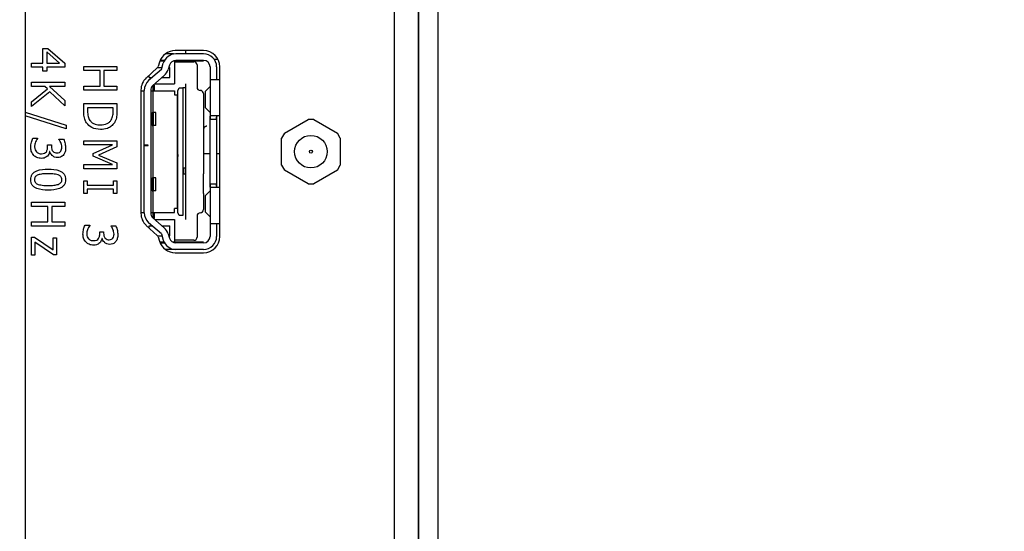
# Model space of a CAD drawing. Header units: millimetres. Extents: x 0 to 844, y -2 to 552.
# Tile 62 of 119: x 471.71 to 479.26, y 210.61 to 214.53. Entities that reach past the tile are written whole.
import ezdxf

# ---------------------------------------------------------------- set-up
doc = ezdxf.new("R2010")
doc.units = ezdxf.units.MM

msp = doc.modelspace()

# ---------------------------------------------------------------- linework, layer by layer
at = {"color": 7, "linetype": 'Continuous', "lineweight": 25}
for p, q in [((471.7548, 302.9457), (471.7548, 184.2314)), ((474.7669, 204.8985), (474.7669, 225.1485)), ((474.7694, 204.8985), (474.7694, 225.1485)), ((474.9188, 204.8985), (474.9188, 225.1485)), ((471.8905, 214.2015), (471.8905, 214.314)), ((471.8905, 214.314), (471.9279, 214.314)), ((472.0173, 214.2015), (471.9194, 214.2873)), ((471.9194, 214.2873), (471.9194, 214.2015)), ((471.9279, 214.314), (472.0577, 214.2001)), ((472.8906, 214.2724), (472.8285, 214.2724)), ((473.1214, 214.2973), (472.9034, 214.2973)), ((473.1212, 214.2724), (472.9081, 214.2724)), ((472.9837, 214.2973), (472.9837, 214.2724)), ((471.8037, 214.2015), (471.8905, 214.2015)), ((471.8037, 214.1693), (471.8037, 214.2015)), ((471.9194, 214.2015), (472.0173, 214.2015)), ((472.0577, 214.2001), (472.0577, 214.1693)), ((472.7842, 214.2098), (472.7735, 214.1758)), ((472.8211, 214.2174), (472.7868, 214.2174)), ((472.8215, 214.2224), (472.7889, 214.2224)), ((472.7976, 214.1531), (472.8126, 214.2018)), ((472.8137, 214.2174), (472.8137, 214.2224)), ((472.8603, 214.1871), (472.8495, 214.1519)), ((473.1212, 214.2174), (472.8871, 214.2174)), ((472.8987, 214.2215), (472.8987, 214.0424)), ((472.8987, 214.2124), (473.0462, 214.2124)), ((473.1212, 214.2224), (472.9081, 214.2224)), ((472.9837, 214.2224), (472.9837, 214.2124)), ((473.0712, 214.1874), (473.0712, 214.0174)), ((473.2022, 214.2311), (473.2317, 214.2311)), ((471.8905, 214.1693), (471.8037, 214.1693)), ((471.8905, 214.1404), (471.8905, 214.1693)), ((471.9194, 214.1404), (471.8905, 214.1404)), ((471.9194, 214.1693), (471.9194, 214.1404)), ((472.0577, 214.1693), (471.9194, 214.1693)), ((472.2037, 214.1444), (472.2037, 214.1765)), ((472.2037, 214.1765), (472.4577, 214.1765)), ((472.3291, 214.1444), (472.2037, 214.1444)), ((472.3291, 214.0254), (472.3291, 214.1444)), ((472.358, 214.1444), (472.358, 214.0254)), ((472.4577, 214.1444), (472.358, 214.1444)), ((472.4577, 214.1765), (472.4577, 214.1444)), ((472.7665, 214.1649), (472.682, 214.0874)), ((472.7976, 214.1531), (472.7001, 214.0673)), ((472.7689, 214.1674), (472.802, 214.1674)), ((472.8543, 214.1674), (472.8617, 214.1674)), ((472.8617, 214.0924), (472.8617, 214.1674)), ((473.1712, 214.1724), (473.1712, 214.0724)), ((473.2212, 214.1724), (473.2212, 214.0724)), ((473.2464, 212.8723), (473.2464, 214.1723)), ((471.8037, 214.0222), (471.8037, 214.0544)), ((471.8037, 214.0544), (472.0577, 214.0544)), ((472.0577, 214.0544), (472.0577, 214.0222)), ((472.7037, 214.0924), (472.7037, 214.1074)), ((472.7037, 214.0924), (472.7286, 214.0924)), ((472.82, 214.1062), (472.7332, 214.0298)), ((472.7475, 214.0424), (472.8987, 214.0424)), ((472.8043, 214.0924), (472.8617, 214.0924)), ((472.9827, 214.0424), (472.9827, 214.0132)), ((473.1712, 214.0724), (473.1712, 213.7724)), ((473.2212, 214.0724), (473.1712, 214.0724)), ((473.2464, 214.0724), (473.2212, 214.0724)), ((471.9051, 214.0222), (471.8037, 214.0222)), ((471.8037, 213.9054), (471.926, 214.0032)), ((471.9442, 213.9812), (471.8037, 213.8679)), ((471.926, 214.0032), (471.9051, 214.0222)), ((472.0577, 214.0222), (471.9397, 214.0222)), ((471.9397, 214.0222), (472.0577, 213.915)), ((472.0577, 213.8743), (471.9442, 213.9812)), ((472.2037, 213.9933), (472.2037, 214.0254)), ((472.2037, 214.0254), (472.3291, 214.0254)), ((472.4577, 213.9933), (472.2037, 213.9933)), ((472.358, 214.0254), (472.4577, 214.0254)), ((472.4577, 214.0254), (472.4577, 213.9933)), ((472.6414, 213.9953), (472.6414, 213.0493)), ((472.6414, 213.9899), (472.6662, 213.9899)), ((472.6662, 213.5724), (472.6662, 213.9923)), ((472.7162, 213.9923), (472.7162, 213.0525)), ((472.7162, 213.9899), (472.8987, 213.9899)), ((472.7337, 214.0303), (472.7337, 213.8224)), ((472.7462, 214.0019), (472.7337, 214.0019)), ((472.7462, 213.9899), (472.7462, 214.0224)), ((472.8987, 213.9899), (472.8987, 213.9579)), ((472.9247, 213.9883), (472.9354, 214.0132)), ((472.9247, 213.0565), (472.9247, 213.9883)), ((472.9354, 214.0132), (472.9627, 214.0132)), ((472.9627, 214.0132), (472.9627, 213.0316)), ((472.9827, 214.0132), (472.9827, 213.0316)), ((473.1212, 213.9674), (473.1212, 213.8424)), ((473.1712, 214.0222), (473.1368, 213.9868)), ((473.1368, 213.8579), (473.1368, 213.9868)), ((471.8037, 213.8679), (471.8037, 213.9054)), ((472.0577, 213.915), (472.0577, 213.8743)), ((472.2037, 213.833), (472.2037, 213.8912)), ((472.2037, 213.8912), (472.4577, 213.8912)), ((472.4577, 213.8912), (472.4577, 213.8336)), ((472.8987, 213.9579), (472.9187, 213.9579)), ((472.9187, 213.9579), (472.9187, 213.0869)), ((471.7548, 213.8251), (472.0673, 213.7268)), ((472.4287, 213.859), (472.2326, 213.859)), ((472.2326, 213.859), (472.2326, 213.8332)), ((472.4287, 213.8332), (472.4287, 213.859)), ((472.7283, 213.8224), (472.7364, 213.8224)), ((472.7283, 213.7224), (472.7283, 213.8224)), ((472.7564, 213.8224), (472.7364, 213.8224)), ((472.7364, 213.7224), (472.7364, 213.8224)), ((472.7564, 213.7224), (472.7564, 213.8224)), ((473.1212, 213.8424), (473.1212, 213.8424)), ((473.1212, 213.8424), (473.1212, 213.6924)), ((473.1712, 213.8225), (473.1368, 213.8579)), ((472.0673, 213.6983), (471.7548, 213.7965)), ((472.9247, 213.7629), (472.9187, 213.7629)), ((472.9187, 213.7466), (472.9247, 213.7466)), ((473.1712, 213.2724), (473.1712, 213.7724)), ((473.1712, 213.7724), (473.2212, 213.7724)), ((473.2462, 213.7974), (473.1744, 213.7974)), ((473.2212, 213.7974), (473.2212, 213.7724)), ((473.2212, 213.7724), (473.2212, 213.2724)), ((473.7404, 213.6649), (473.9214, 213.7694)), ((473.9654, 213.7694), (473.9214, 213.7694)), ((473.9654, 213.7694), (474.1464, 213.6649)), ((472.0673, 213.7268), (472.0673, 213.6983)), ((472.7283, 213.7224), (472.7364, 213.7224)), ((472.7337, 213.7224), (472.7337, 213.3224)), ((472.7564, 213.7224), (472.7364, 213.7224)), ((472.9247, 213.6979), (472.9187, 213.7032)), ((473.1212, 213.6924), (473.1212, 213.3524)), ((473.7404, 213.6649), (473.7184, 213.6268)), ((474.1684, 213.6268), (474.1464, 213.6649)), ((471.8129, 213.6251), (471.8487, 213.6251)), ((471.8487, 213.6251), (471.8487, 213.6228)), ((472.0127, 213.6167), (472.0127, 213.6187)), ((472.0127, 213.6187), (472.0485, 213.6187)), ((472.2037, 213.5737), (472.2037, 213.6058)), ((472.2037, 213.6058), (472.4577, 213.6058)), ((472.4577, 213.6058), (472.4577, 213.5593)), ((472.9187, 213.6541), (472.9247, 213.6541)), ((472.9254, 213.6296), (472.9187, 213.6315)), ((473.7184, 213.4178), (473.7184, 213.6268)), ((474.1684, 213.6268), (474.1684, 213.4178)), ((471.9258, 213.5593), (471.9258, 213.5737)), ((471.9258, 213.5737), (471.9548, 213.5737)), ((471.944, 213.5227), (471.9416, 213.5227)), ((471.9548, 213.5737), (471.9548, 213.5628)), ((472.4227, 213.5737), (472.2037, 213.5737)), ((472.2744, 213.5085), (472.4227, 213.5737)), ((472.2744, 213.4882), (472.2744, 213.5085)), ((472.4577, 213.5593), (472.3168, 213.4964)), ((472.6962, 213.5724), (472.6662, 213.5724)), ((472.6662, 213.5724), (472.6662, 213.5694)), ((472.6662, 213.0525), (472.6662, 213.5694)), ((472.6662, 213.5694), (472.6962, 213.5694)), ((472.6962, 213.5694), (472.6962, 213.5724)), ((472.9187, 213.5242), (472.9254, 213.5261)), ((473.1712, 213.5063), (473.1212, 213.5063)), ((473.2464, 213.5063), (473.2212, 213.5063)), ((472.4227, 213.4226), (472.2744, 213.4882)), ((472.3168, 213.4964), (472.4577, 213.4356)), ((472.4577, 213.4356), (472.4577, 213.3904)), ((472.9235, 213.5016), (472.9235, 213.4853)), ((472.2037, 213.3904), (472.2037, 213.4226)), ((472.2037, 213.4226), (472.4227, 213.4226)), ((472.4577, 213.3904), (472.2037, 213.3904)), ((472.9235, 213.4145), (472.9187, 213.4128)), ((472.9187, 213.3963), (472.9254, 213.3982)), ((472.9798, 213.3949), (472.9687, 213.3949)), ((472.9687, 213.3949), (472.9687, 213.3499)), ((473.7184, 213.4178), (473.7404, 213.3797)), ((473.9214, 213.2752), (473.7404, 213.3797)), ((474.1464, 213.3797), (473.9654, 213.2752)), ((474.1464, 213.3797), (474.1684, 213.4178)), ((472.2037, 213.2015), (472.2037, 213.298)), ((472.2037, 213.298), (472.2294, 213.298)), ((472.2294, 213.298), (472.2294, 213.2658)), ((472.4319, 213.298), (472.4577, 213.298)), ((472.4319, 213.2658), (472.4319, 213.298)), ((472.4577, 213.298), (472.4577, 213.2015)), ((472.7282, 213.2224), (472.7282, 213.3224)), ((472.7282, 213.3224), (472.7363, 213.3224)), ((472.7562, 213.3224), (472.7363, 213.3224)), ((472.7363, 213.2224), (472.7363, 213.3224)), ((472.7562, 213.2224), (472.7562, 213.3224)), ((472.9247, 213.3407), (472.9187, 213.3436)), ((472.9187, 213.295), (472.9247, 213.2978)), ((472.9798, 213.3499), (472.9687, 213.3499)), ((473.1212, 213.3524), (473.1212, 213.3524)), ((473.1212, 213.2024), (473.1212, 213.3524)), ((472.2294, 213.2658), (472.4319, 213.2658)), ((472.2294, 213.2337), (472.2294, 213.2015)), ((472.4319, 213.2337), (472.2294, 213.2337)), ((472.4319, 213.2015), (472.4319, 213.2337)), ((472.7282, 213.2224), (472.7363, 213.2224)), ((472.7337, 213.2224), (472.7337, 213.0145)), ((472.7562, 213.2224), (472.7363, 213.2224)), ((473.1712, 213.2222), (473.1368, 213.1868)), ((473.1712, 213.2724), (473.1712, 212.9724)), ((473.2212, 213.2724), (473.1712, 213.2724)), ((473.2462, 213.2474), (473.1744, 213.2474)), ((473.2212, 213.2724), (473.2212, 213.2474)), ((473.9214, 213.2752), (473.9654, 213.2752)), ((471.8037, 213.1027), (471.8037, 213.1348)), ((471.8037, 213.1348), (472.0577, 213.1348)), ((472.0577, 213.1348), (472.0577, 213.1027)), ((472.2294, 213.2015), (472.2037, 213.2015)), ((472.4577, 213.2015), (472.4319, 213.2015)), ((473.1212, 213.2024), (473.1212, 213.0774)), ((473.1212, 213.2024), (473.1212, 213.2024)), ((473.1368, 213.0579), (473.1368, 213.1868)), ((471.9291, 213.1027), (471.8037, 213.1027)), ((471.9291, 212.9837), (471.9291, 213.1027)), ((472.0577, 213.1027), (471.958, 213.1027)), ((471.958, 213.1027), (471.958, 212.9837)), ((472.6414, 213.0549), (472.6662, 213.0549)), ((472.7162, 213.0549), (472.8987, 213.0549)), ((472.7462, 213.0224), (472.7462, 213.0549)), ((472.9187, 213.0869), (472.8987, 213.0869)), ((472.8987, 213.0549), (472.8987, 213.0869)), ((472.9354, 213.0316), (472.9247, 213.0565)), ((473.1712, 213.0225), (473.1368, 213.0579)), ((471.8037, 212.9516), (471.8037, 212.9837)), ((471.8037, 212.9837), (471.9291, 212.9837)), ((471.958, 212.9837), (472.0577, 212.9837)), ((472.0577, 212.9837), (472.0577, 212.9516)), ((472.82, 212.9385), (472.7332, 213.0149)), ((472.7475, 213.0024), (472.8987, 213.0024)), ((472.8987, 213.0024), (472.8987, 212.8233)), ((472.9627, 213.0316), (472.9354, 213.0316)), ((472.9827, 213.0316), (472.9827, 213.0281)), ((472.9827, 213.0281), (472.9827, 213.0238)), ((472.9827, 213.0238), (472.9827, 213.0024)), ((473.0712, 213.0274), (473.0712, 212.8674)), ((472.0577, 212.9516), (471.8037, 212.9516)), ((472.2129, 212.9588), (472.2487, 212.9588)), ((472.2487, 212.9588), (472.2487, 212.9564)), ((472.3258, 212.8929), (472.3258, 212.9073)), ((472.3258, 212.9073), (472.3548, 212.9073)), ((472.3548, 212.9073), (472.3548, 212.8964)), ((472.4127, 212.9503), (472.4127, 212.9524)), ((472.4127, 212.9524), (472.4485, 212.9524)), ((472.682, 212.9571), (472.7665, 212.8796)), ((472.7976, 212.8917), (472.7001, 212.9774)), ((472.7037, 212.9524), (472.7286, 212.9524)), ((472.7037, 212.9372), (472.7037, 212.9524)), ((472.8043, 212.9524), (472.8617, 212.9524)), ((472.8617, 212.8774), (472.8617, 212.9524)), ((473.1712, 212.9724), (473.1712, 212.8724)), ((473.1712, 212.9724), (473.2212, 212.9724)), ((473.2212, 212.9724), (473.2464, 212.9724)), ((473.2212, 212.9724), (473.2212, 212.8724)), ((471.8037, 212.8656), (471.8264, 212.8656)), ((471.8037, 212.7273), (471.8037, 212.8656)), ((471.8264, 212.8656), (471.9676, 212.7683)), ((471.8294, 212.8281), (471.8294, 212.7273)), ((471.9711, 212.7305), (471.8294, 212.8281)), ((471.9676, 212.7683), (471.9676, 212.8623)), ((471.9676, 212.8623), (471.9934, 212.8623)), ((471.9934, 212.8623), (471.9934, 212.7305)), ((472.344, 212.8563), (472.3416, 212.8563)), ((472.7687, 212.8774), (472.802, 212.8774)), ((472.7735, 212.8687), (472.7842, 212.8347)), ((472.8206, 212.8274), (472.7882, 212.8274)), ((472.7976, 212.8917), (472.8126, 212.843)), ((472.8137, 212.8224), (472.8137, 212.8274)), ((472.8495, 212.8929), (472.8603, 212.8577)), ((472.8543, 212.8774), (472.8617, 212.8774)), ((473.1212, 212.8274), (472.887, 212.8274)), ((473.0462, 212.8424), (472.8987, 212.8424)), ((472.7888, 212.8224), (472.8215, 212.8224)), ((472.9081, 212.7724), (472.8283, 212.7724)), ((473.1212, 212.8224), (472.9081, 212.8224)), ((473.1212, 212.7724), (472.9081, 212.7724)), ((471.8294, 212.7273), (471.8037, 212.7273)), ((471.9934, 212.7305), (471.9711, 212.7305)), ((472.9034, 212.7473), (473.1214, 212.7473))]:
    msp.add_line(p, q, dxfattribs=at)
at = {"color": 8, "linetype": 'Continuous', "lineweight": 25}
msp.add_line((474.5845, 199.5704), (474.5845, 225.1485), dxfattribs=at)
at = {"color": 7, "linetype": 'Continuous', "lineweight": 25}
for radius in [0.125, 0.0115]:
    msp.add_circle((473.9434, 213.5223), radius, dxfattribs=at)
at = {"color": 7, "linetype": 'Continuous', "lineweight": 18}
msp.add_arc((470.6921, 225.6254), 28.9569, 4.8796, 356.8355, dxfattribs=at)
at = {"color": 7, "linetype": 'Continuous', "lineweight": 25}
for centre, radius, start, end in [((472.9034, 214.1723), 0.125, 90, 162.5), ((472.9081, 214.1724), 0.1, 90, 162.89727), ((473.1212, 214.1724), 0.1, 0, 90), ((473.1214, 214.1723), 0.125, 0, 90), ((472.9081, 214.1724), 0.05, 90, 162.89727), ((473.0462, 214.1874), 0.025, 0, 90), ((473.1212, 214.1724), 0.05, 0, 90), ((472.7496, 214.1833), 0.025, 312.5, 342.5), ((472.7539, 214.1813), 0.1, 311.34778, 342.89727), ((472.7664, 213.9953), 0.125, 132.5, 180), ((472.7662, 213.9923), 0.1, 131.34778, 180), ((472.7262, 214.0224), 0.02, 0, 44.14471), ((472.7662, 213.9923), 0.05, 131.34778, 180), ((473.0962, 214.0174), 0.025, 180, 270), ((473.0962, 213.9674), 0.025, 0, 90), ((473.0962, 213.0774), 0.025, 270, 0), ((472.7664, 213.0493), 0.125, 180, 227.5), ((472.7662, 213.0525), 0.1, 180, 228.65222), ((472.7662, 213.0525), 0.05, 180, 228.65222), ((472.7262, 213.0224), 0.02, 315.85529, 0), ((473.0962, 213.0274), 0.025, 90, 180), ((472.7539, 212.8635), 0.1, 17.10273, 48.65222), ((472.7496, 212.8612), 0.025, 17.5, 47.5), ((472.9034, 212.8723), 0.125, 197.5, 270), ((472.9081, 212.8724), 0.1, 197.10273, 270), ((472.9081, 212.8724), 0.05, 197.10273, 270), ((473.0462, 212.8674), 0.025, 270, 0), ((473.1212, 212.8724), 0.1, 270, 0), ((473.1212, 212.8724), 0.05, 270, 0), ((473.1214, 212.8723), 0.125, 270, 0)]:
    msp.add_arc(centre, radius, start, end, dxfattribs=at)
msp.add_open_spline([(472.9827, 214.0132), (472.9824, 214.0132), (472.9818, 214.0132), (472.9772, 214.0132), (472.9706, 214.0132), (472.9653, 214.0132), (472.9627, 214.0132)], degree=3, dxfattribs=at)
for points, knots in [([(472.224, 213.7434), (472.2188, 213.7527), (472.2104, 213.7681), (472.2058, 213.792), (472.2039, 213.8125), (472.2037, 213.8261), (472.2037, 213.833)], [0, 0, 0, 0, 0.3395625, 0.5595732, 0.7797678, 1, 1, 1, 1]), ([(472.2326, 213.8332), (472.2327, 213.8192), (472.2329, 213.7943), (472.2444, 213.7723), (472.2495, 213.7626)], [0, 0, 0, 0, 0.560912, 1, 1, 1, 1]), ([(472.4134, 213.7659), (472.4188, 213.7779), (472.4285, 213.7993), (472.4286, 213.8228), (472.4287, 213.8332)], [0, 0, 0, 0, 0.558733, 1, 1, 1, 1]), ([(472.4577, 213.8336), (472.4575, 213.823), (472.4572, 213.8054), (472.4537, 213.7812), (472.4477, 213.7612), (472.4409, 213.7492), (472.4375, 213.7431)], [0, 0, 0, 0, 0.3401509, 0.5601798, 0.7801508, 1, 1, 1, 1]), ([(472.3304, 213.6919), (472.3068, 213.6944), (472.2647, 213.6989), (472.2364, 213.7298), (472.224, 213.7434)], [0, 0, 0, 0, 0.559919, 1, 1, 1, 1]), ([(472.2495, 213.7626), (472.2551, 213.756), (472.2662, 213.7426), (472.295, 213.7292), (472.3173, 213.728), (472.3309, 213.7272)], [0, 0, 0, 0, 0.279927, 0.559898, 1, 1, 1, 1]), ([(472.4375, 213.7431), (472.4302, 213.7341), (472.4157, 213.716), (472.3785, 213.6955), (472.3487, 213.6932), (472.3304, 213.6919)], [0, 0, 0, 0, 0.280089, 0.560331, 1, 1, 1, 1]), ([(472.3309, 213.7272), (472.3489, 213.7287), (472.374, 213.7308), (472.4011, 213.7488), (472.4093, 213.7602), (472.4134, 213.7659)], [0, 0, 0, 0, 0.55856, 0.779294, 1, 1, 1, 1]), ([(473.1712, 213.7724), (473.1712, 213.7757), (473.1712, 213.7823), (473.1714, 213.7905), (473.1722, 213.7964), (473.1737, 213.797), (473.1744, 213.7974)], [0, 0, 0, 0, 0.251119, 0.500466, 0.748736, 1, 1, 1, 1]), ([(473.2212, 213.7724), (473.2212, 213.7752), (473.2212, 213.7808), (473.2214, 213.7882), (473.2223, 213.7938), (473.2244, 213.7969), (473.2268, 213.7972), (473.2279, 213.7974)], [0, 0, 0, 0, 0.208326, 0.416712, 0.622812, 0.820534, 1, 1, 1, 1]), ([(473.1462, 213.7174), (473.1433, 213.7171), (473.1388, 213.7167), (473.133, 213.7137), (473.1282, 213.7101), (473.1244, 213.7051), (473.1217, 213.6989), (473.1214, 213.6947), (473.1212, 213.6924)], [0, 0, 0, 0, 0.242566, 0.367489, 0.496181, 0.688389, 0.829353, 1, 1, 1, 1]), ([(471.7972, 213.5557), (471.7981, 213.5692), (471.7997, 213.5932), (471.8088, 213.6154), (471.8129, 213.6251)], [0, 0, 0, 0, 0.559836, 1, 1, 1, 1]), ([(471.8487, 213.6228), (471.8418, 213.6116), (471.8296, 213.5916), (471.8272, 213.5684), (471.8262, 213.5582)], [0, 0, 0, 0, 0.560216, 1, 1, 1, 1]), ([(472.027, 213.592), (472.0247, 213.5969), (472.0205, 213.6054), (472.0151, 213.6133), (472.0127, 213.6167)], [0, 0, 0, 0, 0.559829, 1, 1, 1, 1]), ([(472.0352, 213.5562), (472.0346, 213.5631), (472.0335, 213.5754), (472.029, 213.587), (472.027, 213.592)], [0, 0, 0, 0, 0.559507, 1, 1, 1, 1]), ([(472.0485, 213.6187), (472.0533, 213.6068), (472.0619, 213.5856), (472.0634, 213.5628), (472.0641, 213.5528)], [0, 0, 0, 0, 0.559756, 1, 1, 1, 1]), ([(471.8208, 213.4933), (471.813, 213.5037), (471.7988, 213.5223), (471.7977, 213.5455), (471.7972, 213.5557)], [0, 0, 0, 0, 0.558086, 1, 1, 1, 1]), ([(471.8262, 213.5582), (471.8267, 213.5502), (471.8277, 213.536), (471.8365, 213.525), (471.8404, 213.5201)], [0, 0, 0, 0, 0.56096, 1, 1, 1, 1]), ([(471.8404, 213.5201), (471.847, 213.5153), (471.859, 213.5068), (471.8735, 213.5064), (471.8799, 213.5062)], [0, 0, 0, 0, 0.558643, 1, 1, 1, 1]), ([(471.8799, 213.5062), (471.8879, 213.5065), (471.9022, 213.5071), (471.9123, 213.517), (471.9167, 213.5213)], [0, 0, 0, 0, 0.561036, 1, 1, 1, 1]), ([(471.9167, 213.5213), (471.9199, 213.528), (471.9256, 213.5401), (471.9258, 213.5534), (471.9258, 213.5593)], [0, 0, 0, 0, 0.557738, 1, 1, 1, 1]), ([(471.9416, 213.5227), (471.9399, 213.5156), (471.9368, 213.5031), (471.9287, 213.493), (471.9252, 213.4886)], [0, 0, 0, 0, 0.560369, 1, 1, 1, 1]), ([(472.0019, 213.4772), (471.9945, 213.478), (471.9796, 213.4795), (471.9621, 213.4914), (471.9495, 213.506), (471.9459, 213.5171), (471.944, 213.5227)], [0, 0, 0, 0, 0.279684, 0.559471, 0.779823, 1, 1, 1, 1]), ([(471.9548, 213.5628), (471.9553, 213.5557), (471.9563, 213.5417), (471.9662, 213.5238), (471.982, 213.5138), (471.9932, 213.513), (471.9987, 213.5126)], [0, 0, 0, 0, 0.280653, 0.560097, 0.779619, 1, 1, 1, 1]), ([(471.9987, 213.5126), (472.0049, 213.5132), (472.016, 213.5143), (472.0237, 213.5222), (472.0271, 213.5257)], [0, 0, 0, 0, 0.559415, 1, 1, 1, 1]), ([(472.0271, 213.5257), (472.0298, 213.531), (472.0348, 213.5406), (472.035, 213.5514), (472.0352, 213.5562)], [0, 0, 0, 0, 0.558238, 1, 1, 1, 1]), ([(472.0641, 213.5528), (472.0637, 213.5422), (472.0631, 213.5233), (472.0537, 213.507), (472.0495, 213.4998)], [0, 0, 0, 0, 0.560389, 1, 1, 1, 1]), ([(471.8782, 213.4708), (471.8662, 213.472), (471.8448, 213.474), (471.8282, 213.4874), (471.8208, 213.4933)], [0, 0, 0, 0, 0.559368, 1, 1, 1, 1]), ([(471.9252, 213.4886), (471.9174, 213.4826), (471.9034, 213.4718), (471.8859, 213.4711), (471.8782, 213.4708)], [0, 0, 0, 0, 0.5581543, 1, 1, 1, 1]), ([(472.0495, 213.4998), (472.0462, 213.4959), (472.0395, 213.4881), (472.0232, 213.479), (472.01, 213.4779), (472.0019, 213.4772)], [0, 0, 0, 0, 0.280406, 0.560587, 1, 1, 1, 1]), ([(471.7972, 213.3076), (471.7977, 213.315), (471.7986, 213.3297), (471.8079, 213.3502), (471.8238, 213.3659), (471.8635, 213.3858), (471.9007, 213.3871), (471.9305, 213.388)], [0, 0, 0, 0, 0.125256, 0.250268, 0.375297, 0.500596, 1, 1, 1, 1]), ([(471.9305, 213.388), (471.9604, 213.3872), (471.9978, 213.3862), (472.0375, 213.3661), (472.0534, 213.3503), (472.0628, 213.3297), (472.0637, 213.315), (472.0641, 213.3076)], [0, 0, 0, 0, 0.499472, 0.624764, 0.749762, 0.874747, 1, 1, 1, 1]), ([(471.9308, 213.2273), (471.9009, 213.2281), (471.8635, 213.2291), (471.8239, 213.2493), (471.808, 213.265), (471.7985, 213.2855), (471.7977, 213.3003), (471.7972, 213.3076)], [0, 0, 0, 0, 0.4994716, 0.6247272, 0.7497494, 0.8747413, 1, 1, 1, 1]), ([(471.8536, 213.3443), (471.8494, 213.3424), (471.8409, 213.3388), (471.8314, 213.3296), (471.8267, 213.3185), (471.8264, 213.3113), (471.8262, 213.3076)], [0, 0, 0, 0, 0.280234, 0.559792, 0.779659, 1, 1, 1, 1]), ([(471.8262, 213.3076), (471.8265, 213.3031), (471.8271, 213.294), (471.8357, 213.2795), (471.8465, 213.2744), (471.853, 213.2714)], [0, 0, 0, 0, 0.280864, 0.560626, 1, 1, 1, 1]), ([(471.9305, 213.3527), (471.9159, 213.3529), (471.8899, 213.3532), (471.8647, 213.347), (471.8536, 213.3443)], [0, 0, 0, 0, 0.560683, 1, 1, 1, 1]), ([(472.0083, 213.3441), (471.9939, 213.3472), (471.9683, 213.3528), (471.9421, 213.3527), (471.9305, 213.3527)], [0, 0, 0, 0, 0.5591522, 1, 1, 1, 1]), ([(472.0641, 213.3076), (472.0637, 213.3003), (472.0628, 213.2856), (472.0534, 213.2652), (472.0374, 213.2496), (471.9978, 213.2295), (471.9606, 213.2283), (471.9308, 213.2273)], [0, 0, 0, 0, 0.1252532, 0.250243, 0.3752749, 0.500589, 1, 1, 1, 1]), ([(472.0352, 213.3076), (472.0348, 213.3122), (472.0342, 213.3213), (472.0255, 213.3358), (472.0148, 213.3409), (472.0083, 213.3441)], [0, 0, 0, 0, 0.280782, 0.560687, 1, 1, 1, 1]), ([(472.0086, 213.2715), (472.0127, 213.2734), (472.021, 213.277), (472.0301, 213.2861), (472.0346, 213.297), (472.035, 213.3041), (472.0352, 213.3076)], [0, 0, 0, 0, 0.2802549, 0.5597515, 0.7797472, 1, 1, 1, 1]), ([(471.853, 213.2714), (471.8674, 213.2682), (471.893, 213.2626), (471.9193, 213.2626), (471.9308, 213.2626)], [0, 0, 0, 0, 0.559221, 1, 1, 1, 1]), ([(471.9308, 213.2626), (471.9456, 213.2626), (471.9719, 213.2624), (471.9974, 213.2687), (472.0086, 213.2715)], [0, 0, 0, 0, 0.5605642, 1, 1, 1, 1]), ([(473.1744, 213.2474), (473.1737, 213.2477), (473.1722, 213.2483), (473.1714, 213.2542), (473.1712, 213.2624), (473.1712, 213.269), (473.1712, 213.2724)], [0, 0, 0, 0, 0.250985, 0.499033, 0.748608, 1, 1, 1, 1]), ([(473.2279, 213.2474), (473.2266, 213.2476), (473.2241, 213.248), (473.2221, 213.2517), (473.2213, 213.2574), (473.2212, 213.2645), (473.2212, 213.2698), (473.2212, 213.2724)], [0, 0, 0, 0, 0.2068609, 0.414389, 0.609694, 0.8083039, 1, 1, 1, 1]), ([(472.1972, 212.8894), (472.1981, 212.9028), (472.1997, 212.9268), (472.2088, 212.949), (472.2129, 212.9588)], [0, 0, 0, 0, 0.559836, 1, 1, 1, 1]), ([(472.2487, 212.9564), (472.2418, 212.9452), (472.2296, 212.9253), (472.2272, 212.9021), (472.2262, 212.8919)], [0, 0, 0, 0, 0.560216, 1, 1, 1, 1]), ([(472.427, 212.9257), (472.4247, 212.9305), (472.4205, 212.9391), (472.4151, 212.9469), (472.4127, 212.9503)], [0, 0, 0, 0, 0.559829, 1, 1, 1, 1]), ([(472.4352, 212.8898), (472.4346, 212.8967), (472.4335, 212.9091), (472.429, 212.9206), (472.427, 212.9257)], [0, 0, 0, 0, 0.559507, 1, 1, 1, 1]), ([(472.4485, 212.9524), (472.4533, 212.9405), (472.4619, 212.9193), (472.4634, 212.8965), (472.4641, 212.8864)], [0, 0, 0, 0, 0.559756, 1, 1, 1, 1]), ([(472.2208, 212.827), (472.213, 212.8373), (472.1988, 212.8559), (472.1977, 212.8791), (472.1972, 212.8894)], [0, 0, 0, 0, 0.558086, 1, 1, 1, 1]), ([(472.2782, 212.8045), (472.2662, 212.8056), (472.2448, 212.8077), (472.2282, 212.8211), (472.2208, 212.827)], [0, 0, 0, 0, 0.559368, 1, 1, 1, 1]), ([(472.2262, 212.8919), (472.2267, 212.8839), (472.2277, 212.8697), (472.2365, 212.8586), (472.2404, 212.8537)], [0, 0, 0, 0, 0.5609597, 1, 1, 1, 1]), ([(472.2404, 212.8537), (472.247, 212.849), (472.259, 212.8405), (472.2735, 212.84), (472.2799, 212.8398)], [0, 0, 0, 0, 0.558643, 1, 1, 1, 1]), ([(472.2799, 212.8398), (472.2879, 212.8402), (472.3022, 212.8408), (472.3123, 212.8506), (472.3167, 212.8549)], [0, 0, 0, 0, 0.561036, 1, 1, 1, 1]), ([(472.3167, 212.8549), (472.3199, 212.8617), (472.3256, 212.8737), (472.3258, 212.887), (472.3258, 212.8929)], [0, 0, 0, 0, 0.557738, 1, 1, 1, 1]), ([(472.3416, 212.8563), (472.3399, 212.8493), (472.3368, 212.8367), (472.3287, 212.8266), (472.3252, 212.8222)], [0, 0, 0, 0, 0.560369, 1, 1, 1, 1]), ([(472.4019, 212.8109), (472.3945, 212.8116), (472.3796, 212.8131), (472.3621, 212.8251), (472.3495, 212.8396), (472.3459, 212.8508), (472.344, 212.8563)], [0, 0, 0, 0, 0.279684, 0.559471, 0.779823, 1, 1, 1, 1]), ([(472.3548, 212.8964), (472.3553, 212.8894), (472.3563, 212.8753), (472.3662, 212.8575), (472.382, 212.8474), (472.3932, 212.8466), (472.3987, 212.8463)], [0, 0, 0, 0, 0.280653, 0.560097, 0.779619, 1, 1, 1, 1]), ([(472.3987, 212.8463), (472.4049, 212.8469), (472.416, 212.8479), (472.4237, 212.8558), (472.4271, 212.8593)], [0, 0, 0, 0, 0.559415, 1, 1, 1, 1]), ([(472.4495, 212.8334), (472.4462, 212.8296), (472.4395, 212.8218), (472.4232, 212.8126), (472.41, 212.8115), (472.4019, 212.8109)], [0, 0, 0, 0, 0.280406, 0.560587, 1, 1, 1, 1]), ([(472.4271, 212.8593), (472.4298, 212.8647), (472.4348, 212.8743), (472.435, 212.8851), (472.4352, 212.8898)], [0, 0, 0, 0, 0.558238, 1, 1, 1, 1]), ([(472.4641, 212.8864), (472.4637, 212.8758), (472.4631, 212.8569), (472.4537, 212.8406), (472.4495, 212.8334)], [0, 0, 0, 0, 0.560389, 1, 1, 1, 1]), ([(472.3252, 212.8222), (472.3174, 212.8162), (472.3034, 212.8055), (472.2859, 212.8048), (472.2782, 212.8045)], [0, 0, 0, 0, 0.558154, 1, 1, 1, 1])]:
    msp.add_open_spline(points, degree=3, knots=knots, dxfattribs=at)

doc.saveas('drawing.dxf')
